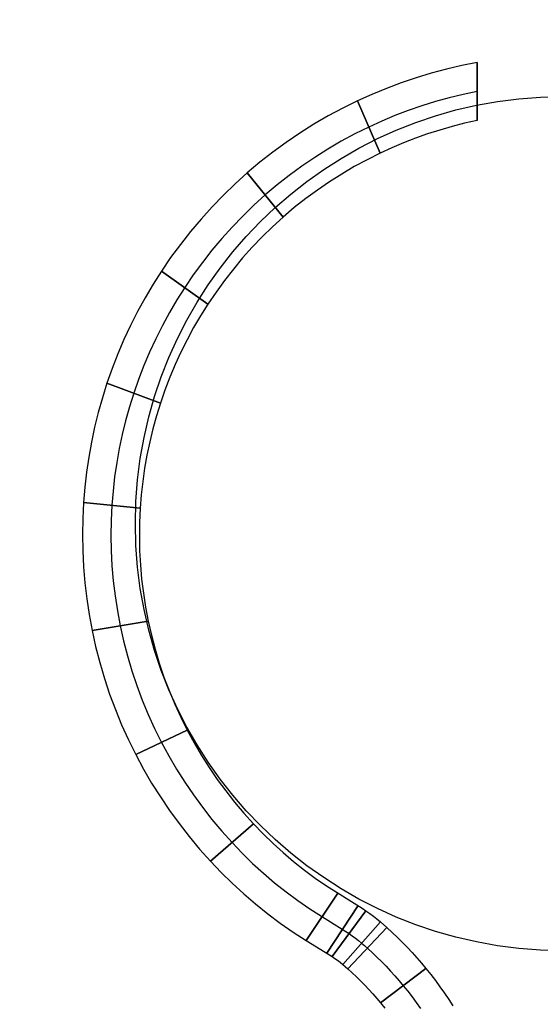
# Model space of a CAD drawing. Extents: x -1664 to 328, y -328 to 327.
# Tile 10 of 15: x -19 to -1, y -17 to 18. Entities that reach past the tile are written whole.
import ezdxf

# ---------------------------------------------------------------- set-up
doc = ezdxf.new("R2010")
doc.units = 0
for name, color, linetype in [('CORDONCINO_LAMP', 155, 'CONTINUOUS'), ('LEGNO_LAMP', 135, 'CONTINUOUS'), ('LINEA_SCHEINALE', 96, 'CONTINUOUS'), ('MARMO', 254, 'CONTINUOUS'), ('PAGLIA', 15, 'CONTINUOUS'), ('TESSUTO_LAMPADA', 27, 'CONTINUOUS')]:
    doc.layers.add(name, color=color, linetype=linetype)

msp = doc.modelspace()

# ---------------------------------------------------------------- linework, layer by layer
at = {"layer": 'CORDONCINO_LAMP'}
for centre, radius in [((0, 0, 1705.979), 327.5), ((0, 0, 1560.979), 327.5), ((0, 0, 1560.979), 325), ((0, 0, 1705.979), 325), ((0, 0, 1708.479), 325), ((0, 0, 1703.479), 325), ((0, 0, 1563.479), 325), ((0, 0, 1558.479), 325), ((0, 0, 1705.979), 322.5), ((0, 0, 1560.979), 322.5), ((0, 0, 1930.979), 107.5), ((0, 0, 1930.979), 105), ((0, 0, 1933.479), 105), ((0, 0, 1928.479), 105), ((0, 0, 1930.979), 102.5), ((0, 0, 1820.979), 77.5), ((0, 0, 1820.979), 75), ((0, 0, 1823.479), 75), ((0, 0, 1818.479), 75), ((0, 0, 1820.979), 72.5)]:
    msp.add_circle(centre, radius, dxfattribs=at)
at = {"layer": 'LEGNO_LAMP'}
for centre in [(0, 0, 200.979), (0, 0, 1700.979)]:
    msp.add_circle(centre, 15, dxfattribs=at)
at = {"layer": 'LINEA_SCHEINALE'}
for p, q in [((-4.081, 15.96, 1086), (-4.615, 15.817, 1086)), ((-4.081, 15.96, 1094), (-4.615, 15.817, 1094)), ((-4.081, 15.96, 1090), (-4.615, 15.817, 1090)), ((-3.542, 16.085, 1086), (-4.081, 15.96, 1086)), ((-3.542, 16.085, 1094), (-4.081, 15.96, 1094)), ((-3.542, 16.085, 1090), (-4.081, 15.96, 1090)), ((-3, 16.192, 1086), (-3.542, 16.085, 1086)), ((-3, 16.192, 1094), (-3.542, 16.085, 1094)), ((-3, 16.192, 1090), (-3.542, 16.085, 1090)), ((-3, 16.192, 1086), (-3, 16.192, 1094)), ((-3, 14.157, 1086), (-3, 16.192, 1086)), ((-3, 16.192, 1094), (-3, 14.157, 1094)), ((-5.144, 15.657, 1086), (-5.668, 15.48, 1086)), ((-5.144, 15.657, 1094), (-5.668, 15.48, 1094)), ((-5.144, 15.657, 1090), (-5.668, 15.48, 1090)), ((-4.615, 15.817, 1086), (-5.144, 15.657, 1086)), ((-4.615, 15.817, 1094), (-5.144, 15.657, 1094)), ((-4.615, 15.817, 1090), (-5.144, 15.657, 1090)), ((-6.185, 15.285, 1086), (-6.696, 15.074, 1086)), ((-6.185, 15.285, 1094), (-6.696, 15.074, 1094)), ((-6.185, 15.285, 1090), (-6.696, 15.074, 1090)), ((-5.668, 15.48, 1086), (-6.185, 15.285, 1086)), ((-5.668, 15.48, 1094), (-6.185, 15.285, 1094)), ((-5.668, 15.48, 1090), (-6.185, 15.285, 1090)), ((-3, 15.5, 1094), (-3, 15.5, 1086)), ((-6.696, 15.074, 1086), (-7.2, 14.846, 1086)), ((-6.696, 15.074, 1094), (-7.2, 14.846, 1094)), ((-6.696, 15.074, 1090), (-7.2, 14.846, 1090)), ((-3.979, 14.955, 1094), (-4.463, 14.821, 1094)), ((-3.979, 14.955, 1086), (-4.463, 14.821, 1086)), ((-3.491, 15.073, 1094), (-3.979, 14.955, 1094)), ((-3.491, 15.073, 1086), (-3.979, 14.955, 1086)), ((-3, 15.176, 1094), (-3.491, 15.073, 1094)), ((-3, 15.176, 1086), (-3.491, 15.073, 1086)), ((-7.72, 14.59, 1086), (-8.23, 14.316, 1086)), ((-7.72, 14.59, 1094), (-8.23, 14.316, 1094)), ((-7.72, 14.59, 1090), (-8.23, 14.316, 1090)), ((-7.2, 14.846, 1086), (-7.72, 14.59, 1086)), ((-7.2, 14.846, 1094), (-7.72, 14.59, 1094)), ((-7.2, 14.846, 1090), (-7.72, 14.59, 1090)), ((-7.2, 14.846, 1094), (-7.2, 14.846, 1086)), ((-6.409, 13.01, 1094), (-7.2, 14.846, 1094)), ((-7.2, 14.846, 1086), (-6.409, 13.01, 1086)), ((-4.942, 14.672, 1094), (-5.416, 14.508, 1094)), ((-4.942, 14.672, 1086), (-5.416, 14.508, 1086)), ((-4.463, 14.821, 1094), (-4.942, 14.672, 1094)), ((-4.463, 14.821, 1086), (-4.942, 14.672, 1086)), ((-8.23, 14.316, 1086), (-8.731, 14.024, 1086)), ((-8.23, 14.316, 1094), (-8.731, 14.024, 1094)), ((-8.23, 14.316, 1090), (-8.731, 14.024, 1090)), ((-5.885, 14.33, 1094), (-6.348, 14.136, 1094)), ((-5.885, 14.33, 1086), (-6.348, 14.136, 1086)), ((-5.416, 14.508, 1094), (-5.885, 14.33, 1094)), ((-5.416, 14.508, 1086), (-5.885, 14.33, 1086)), ((-8.731, 14.024, 1086), (-9.221, 13.715, 1086)), ((-8.731, 14.024, 1094), (-9.221, 13.715, 1094)), ((-8.731, 14.024, 1090), (-9.221, 13.715, 1090)), ((-6.805, 13.928, 1094), (-7.293, 13.686, 1094)), ((-6.805, 13.928, 1086), (-7.293, 13.686, 1086)), ((-6.348, 14.136, 1094), (-6.805, 13.928, 1094)), ((-6.348, 14.136, 1086), (-6.805, 13.928, 1086)), ((-3.877, 13.948, 1086), (-4.31, 13.824, 1086)), ((-3.877, 13.948, 1094), (-4.31, 13.824, 1094)), ((-3.877, 13.948, 1090), (-4.31, 13.824, 1090)), ((-3.44, 14.059, 1086), (-3.877, 13.948, 1086)), ((-3.44, 14.059, 1094), (-3.877, 13.948, 1094)), ((-3.44, 14.059, 1090), (-3.877, 13.948, 1090)), ((-3, 14.157, 1086), (-3.44, 14.059, 1086)), ((-3, 14.157, 1094), (-3.44, 14.059, 1094)), ((-3, 14.157, 1090), (-3.44, 14.059, 1090)), ((-3, 14.157, 1094), (-3, 14.157, 1086)), ((-9.221, 13.715, 1086), (-9.701, 13.39, 1086)), ((-9.221, 13.715, 1094), (-9.701, 13.39, 1094)), ((-9.221, 13.715, 1090), (-9.701, 13.39, 1090)), ((-7.293, 13.686, 1094), (-7.772, 13.427, 1094)), ((-7.293, 13.686, 1086), (-7.772, 13.427, 1086)), ((-5.164, 13.536, 1086), (-5.584, 13.373, 1086)), ((-5.164, 13.536, 1094), (-5.584, 13.373, 1094)), ((-5.164, 13.536, 1090), (-5.584, 13.373, 1090)), ((-4.739, 13.686, 1086), (-5.164, 13.536, 1086)), ((-4.739, 13.686, 1094), (-5.164, 13.536, 1094)), ((-4.739, 13.686, 1090), (-5.164, 13.536, 1090)), ((-4.31, 13.824, 1086), (-4.739, 13.686, 1086)), ((-4.31, 13.824, 1094), (-4.739, 13.686, 1094)), ((-4.31, 13.824, 1090), (-4.739, 13.686, 1090)), ((-9.701, 13.39, 1086), (-10.169, 13.049, 1086)), ((-9.701, 13.39, 1094), (-10.169, 13.049, 1094)), ((-9.701, 13.39, 1090), (-10.169, 13.049, 1090)), ((-8.243, 13.151, 1094), (-8.704, 12.86, 1094)), ((-8.243, 13.151, 1086), (-8.704, 12.86, 1086)), ((-7.772, 13.427, 1094), (-8.243, 13.151, 1094)), ((-7.772, 13.427, 1086), (-8.243, 13.151, 1086)), ((-5.999, 13.198, 1086), (-6.409, 13.01, 1086)), ((-5.999, 13.198, 1094), (-6.409, 13.01, 1094)), ((-5.999, 13.198, 1090), (-6.409, 13.01, 1090)), ((-5.584, 13.373, 1086), (-5.999, 13.198, 1086)), ((-5.584, 13.373, 1094), (-5.999, 13.198, 1094)), ((-5.584, 13.373, 1090), (-5.999, 13.198, 1090)), ((-10.169, 13.049, 1086), (-10.625, 12.691, 1086)), ((-10.169, 13.049, 1094), (-10.625, 12.691, 1094)), ((-10.169, 13.049, 1090), (-10.625, 12.691, 1090)), ((-8.704, 12.86, 1094), (-9.154, 12.553, 1094)), ((-8.704, 12.86, 1086), (-9.154, 12.553, 1086)), ((-6.409, 13.01, 1086), (-6.866, 12.781, 1086)), ((-6.409, 13.01, 1094), (-6.866, 12.781, 1094)), ((-6.409, 13.01, 1090), (-6.866, 12.781, 1090)), ((-6.409, 13.01, 1086), (-6.409, 13.01, 1094)), ((-10.625, 12.691, 1086), (-11.069, 12.319, 1086)), ((-10.625, 12.691, 1094), (-11.069, 12.319, 1094)), ((-10.625, 12.691, 1090), (-11.069, 12.319, 1090)), ((-9.154, 12.553, 1094), (-9.594, 12.231, 1094)), ((-9.154, 12.553, 1086), (-9.594, 12.231, 1086)), ((-7.315, 12.537, 1086), (-7.755, 12.278, 1086)), ((-7.315, 12.537, 1094), (-7.755, 12.278, 1094)), ((-7.315, 12.537, 1090), (-7.755, 12.278, 1090)), ((-6.866, 12.781, 1086), (-7.315, 12.537, 1086)), ((-6.866, 12.781, 1094), (-7.315, 12.537, 1094)), ((-6.866, 12.781, 1090), (-7.315, 12.537, 1090)), ((-11.069, 12.319, 1086), (-11.495, 11.934, 1086)), ((-11.069, 12.319, 1094), (-11.495, 11.934, 1094)), ((-11.069, 12.319, 1090), (-11.495, 11.934, 1090)), ((-11.069, 12.319, 1094), (-11.069, 12.319, 1086)), ((-9.808, 10.766, 1094), (-11.069, 12.319, 1094)), ((-11.069, 12.319, 1086), (-9.808, 10.766, 1086)), ((-9.594, 12.231, 1094), (-10.022, 11.894, 1094)), ((-9.594, 12.231, 1086), (-10.022, 11.894, 1086)), ((-7.755, 12.278, 1086), (-8.186, 12.004, 1086)), ((-7.755, 12.278, 1094), (-8.186, 12.004, 1094)), ((-7.755, 12.278, 1090), (-8.186, 12.004, 1090)), ((-11.495, 11.934, 1086), (-11.909, 11.535, 1086)), ((-11.495, 11.934, 1094), (-11.909, 11.535, 1094)), ((-11.495, 11.934, 1090), (-11.909, 11.535, 1090)), ((-10.022, 11.894, 1094), (-10.439, 11.542, 1094)), ((-10.022, 11.894, 1086), (-10.439, 11.542, 1086)), ((-8.186, 12.004, 1086), (-8.607, 11.716, 1086)), ((-8.186, 12.004, 1094), (-8.607, 11.716, 1094)), ((-8.186, 12.004, 1090), (-8.607, 11.716, 1090)), ((-11.909, 11.535, 1086), (-12.308, 11.123, 1086)), ((-11.909, 11.535, 1094), (-12.308, 11.123, 1094)), ((-11.909, 11.535, 1090), (-12.308, 11.123, 1090)), ((-10.439, 11.542, 1094), (-10.839, 11.18, 1094)), ((-10.439, 11.542, 1086), (-10.839, 11.18, 1086)), ((-8.607, 11.716, 1086), (-9.018, 11.413, 1086)), ((-8.607, 11.716, 1094), (-9.018, 11.413, 1094)), ((-8.607, 11.716, 1090), (-9.018, 11.413, 1090)), ((-12.308, 11.123, 1086), (-12.694, 10.696, 1086)), ((-12.308, 11.123, 1094), (-12.694, 10.696, 1094)), ((-12.308, 11.123, 1090), (-12.694, 10.696, 1090)), ((-10.839, 11.18, 1094), (-11.227, 10.803, 1094)), ((-10.839, 11.18, 1086), (-11.227, 10.803, 1086)), ((-9.419, 11.096, 1086), (-9.808, 10.766, 1086)), ((-9.419, 11.096, 1094), (-9.808, 10.766, 1094)), ((-9.419, 11.096, 1090), (-9.808, 10.766, 1090)), ((-9.018, 11.413, 1086), (-9.419, 11.096, 1086)), ((-9.018, 11.413, 1094), (-9.419, 11.096, 1094)), ((-9.018, 11.413, 1090), (-9.419, 11.096, 1090)), ((-11.227, 10.803, 1094), (-11.602, 10.414, 1094)), ((-11.227, 10.803, 1086), (-11.602, 10.414, 1086)), ((-9.808, 10.766, 1086), (-10.183, 10.425, 1086)), ((-9.808, 10.766, 1094), (-10.183, 10.425, 1094)), ((-9.808, 10.766, 1090), (-10.183, 10.425, 1090)), ((-9.808, 10.766, 1086), (-9.808, 10.766, 1094)), ((-12.694, 10.696, 1086), (-13.064, 10.258, 1086)), ((-12.694, 10.696, 1094), (-13.064, 10.258, 1094)), ((-12.694, 10.696, 1090), (-13.064, 10.258, 1090)), ((-11.602, 10.414, 1094), (-11.964, 10.013, 1094)), ((-11.602, 10.414, 1086), (-11.964, 10.013, 1086)), ((-10.183, 10.425, 1086), (-10.546, 10.072, 1086)), ((-10.183, 10.425, 1094), (-10.546, 10.072, 1094)), ((-10.183, 10.425, 1090), (-10.546, 10.072, 1090)), ((-13.064, 10.258, 1086), (-13.42, 9.806, 1086)), ((-13.064, 10.258, 1094), (-13.42, 9.806, 1094)), ((-13.064, 10.258, 1090), (-13.42, 9.806, 1090)), ((-10.546, 10.072, 1086), (-10.896, 9.706, 1086)), ((-10.546, 10.072, 1094), (-10.896, 9.706, 1094)), ((-10.546, 10.072, 1090), (-10.896, 9.706, 1090)), ((-13.42, 9.806, 1086), (-13.76, 9.343, 1086)), ((-13.42, 9.806, 1094), (-13.76, 9.343, 1094)), ((-13.42, 9.806, 1090), (-13.76, 9.343, 1090)), ((-11.964, 10.013, 1094), (-12.312, 9.599, 1094)), ((-11.964, 10.013, 1086), (-12.312, 9.599, 1086)), ((-10.896, 9.706, 1086), (-11.234, 9.329, 1086)), ((-10.896, 9.706, 1094), (-11.234, 9.329, 1094)), ((-10.896, 9.706, 1090), (-11.234, 9.329, 1090)), ((-13.76, 9.343, 1086), (-14.083, 8.869, 1086)), ((-13.76, 9.343, 1094), (-14.083, 8.869, 1094)), ((-13.76, 9.343, 1090), (-14.083, 8.869, 1090)), ((-12.312, 9.599, 1094), (-12.645, 9.174, 1094)), ((-12.312, 9.599, 1086), (-12.645, 9.174, 1086)), ((-12.645, 9.174, 1094), (-12.964, 8.738, 1094)), ((-12.645, 9.174, 1086), (-12.964, 8.738, 1086)), ((-11.234, 9.329, 1086), (-11.559, 8.941, 1086)), ((-11.234, 9.329, 1094), (-11.559, 8.941, 1094)), ((-11.234, 9.329, 1090), (-11.559, 8.941, 1090)), ((-14.083, 8.869, 1086), (-14.378, 8.405, 1086)), ((-14.083, 8.869, 1094), (-14.378, 8.405, 1094)), ((-14.083, 8.869, 1090), (-14.378, 8.405, 1090)), ((-14.083, 8.869, 1094), (-14.083, 8.869, 1086)), ((-12.452, 7.712, 1094), (-14.083, 8.869, 1094)), ((-14.083, 8.869, 1086), (-12.452, 7.712, 1086)), ((-12.964, 8.738, 1094), (-13.268, 8.291, 1094)), ((-12.964, 8.738, 1086), (-13.268, 8.291, 1086)), ((-11.559, 8.941, 1086), (-11.87, 8.541, 1086)), ((-11.559, 8.941, 1094), (-11.87, 8.541, 1094)), ((-11.559, 8.941, 1090), (-11.87, 8.541, 1090)), ((-14.378, 8.405, 1086), (-14.657, 7.932, 1086)), ((-14.378, 8.405, 1094), (-14.657, 7.932, 1094)), ((-14.378, 8.405, 1090), (-14.657, 7.932, 1090)), ((-11.87, 8.541, 1086), (-12.168, 8.132, 1086)), ((-11.87, 8.541, 1094), (-12.168, 8.132, 1094)), ((-11.87, 8.541, 1090), (-12.168, 8.132, 1090)), ((-13.268, 8.291, 1094), (-13.544, 7.854, 1094)), ((-13.268, 8.291, 1086), (-13.544, 7.854, 1086)), ((-12.168, 8.132, 1086), (-12.452, 7.712, 1086)), ((-12.168, 8.132, 1094), (-12.452, 7.712, 1094)), ((-12.168, 8.132, 1090), (-12.452, 7.712, 1090)), ((-14.657, 7.932, 1086), (-14.92, 7.45, 1086)), ((-14.657, 7.932, 1094), (-14.92, 7.45, 1094)), ((-14.657, 7.932, 1090), (-14.92, 7.45, 1090)), ((-13.544, 7.854, 1094), (-13.805, 7.408, 1094)), ((-13.544, 7.854, 1086), (-13.805, 7.408, 1086)), ((-12.452, 7.712, 1086), (-12.709, 7.302, 1086)), ((-12.452, 7.712, 1094), (-12.709, 7.302, 1094)), ((-12.452, 7.712, 1090), (-12.709, 7.302, 1090)), ((-12.452, 7.712, 1086), (-12.452, 7.712, 1094)), ((-14.92, 7.45, 1086), (-15.168, 6.96, 1086)), ((-14.92, 7.45, 1094), (-15.168, 6.96, 1094)), ((-14.92, 7.45, 1090), (-15.168, 6.96, 1090)), ((-13.805, 7.408, 1094), (-14.052, 6.954, 1094)), ((-13.805, 7.408, 1086), (-14.052, 6.954, 1086)), ((-12.709, 7.302, 1086), (-12.953, 6.884, 1086)), ((-12.709, 7.302, 1094), (-12.953, 6.884, 1094)), ((-12.709, 7.302, 1090), (-12.953, 6.884, 1090)), ((-15.168, 6.96, 1086), (-15.4, 6.462, 1086)), ((-15.168, 6.96, 1094), (-15.4, 6.462, 1094)), ((-15.168, 6.96, 1090), (-15.4, 6.462, 1090)), ((-14.052, 6.954, 1094), (-14.284, 6.493, 1094)), ((-14.052, 6.954, 1086), (-14.284, 6.493, 1086)), ((-12.953, 6.884, 1086), (-13.183, 6.459, 1086)), ((-12.953, 6.884, 1094), (-13.183, 6.459, 1094)), ((-12.953, 6.884, 1090), (-13.183, 6.459, 1090)), ((-15.4, 6.462, 1086), (-15.615, 5.957, 1086)), ((-15.4, 6.462, 1094), (-15.615, 5.957, 1094)), ((-15.4, 6.462, 1090), (-15.615, 5.957, 1090)), ((-14.284, 6.493, 1094), (-14.501, 6.024, 1094)), ((-14.284, 6.493, 1086), (-14.501, 6.024, 1086)), ((-13.183, 6.459, 1086), (-13.4, 6.025, 1086)), ((-13.183, 6.459, 1094), (-13.4, 6.025, 1094)), ((-13.183, 6.459, 1090), (-13.4, 6.025, 1090)), ((-15.615, 5.957, 1086), (-15.814, 5.445, 1086)), ((-15.615, 5.957, 1094), (-15.814, 5.445, 1094)), ((-15.615, 5.957, 1090), (-15.814, 5.445, 1090)), ((-14.501, 6.024, 1094), (-14.702, 5.548, 1094)), ((-14.501, 6.024, 1086), (-14.702, 5.548, 1086)), ((-13.4, 6.025, 1086), (-13.602, 5.586, 1086)), ((-13.4, 6.025, 1094), (-13.602, 5.586, 1094)), ((-13.4, 6.025, 1090), (-13.602, 5.586, 1090)), ((-14.702, 5.548, 1094), (-14.888, 5.066, 1094)), ((-14.702, 5.548, 1086), (-14.888, 5.066, 1086)), ((-13.602, 5.586, 1086), (-13.79, 5.139, 1086)), ((-13.602, 5.586, 1094), (-13.79, 5.139, 1094)), ((-13.602, 5.586, 1090), (-13.79, 5.139, 1090)), ((-15.814, 5.445, 1086), (-15.996, 4.927, 1086)), ((-15.814, 5.445, 1094), (-15.996, 4.927, 1094)), ((-15.814, 5.445, 1090), (-15.996, 4.927, 1090)), ((-15.996, 4.927, 1086), (-16.156, 4.417, 1086)), ((-15.996, 4.927, 1094), (-16.156, 4.417, 1094)), ((-15.996, 4.927, 1090), (-16.156, 4.417, 1090)), ((-15.996, 4.927, 1094), (-15.996, 4.927, 1086)), ((-14.121, 4.23, 1094), (-15.996, 4.927, 1094)), ((-15.996, 4.927, 1086), (-14.121, 4.23, 1086)), ((-14.888, 5.066, 1094), (-15.058, 4.578, 1094)), ((-14.888, 5.066, 1086), (-15.058, 4.578, 1086)), ((-13.79, 5.139, 1086), (-13.963, 4.687, 1086)), ((-13.79, 5.139, 1094), (-13.963, 4.687, 1094)), ((-13.79, 5.139, 1090), (-13.963, 4.687, 1090)), ((-15.058, 4.578, 1094), (-15.208, 4.098, 1094)), ((-15.058, 4.578, 1086), (-15.208, 4.098, 1086)), ((-13.963, 4.687, 1086), (-14.121, 4.23, 1086)), ((-13.963, 4.687, 1094), (-14.121, 4.23, 1094)), ((-13.963, 4.687, 1090), (-14.121, 4.23, 1090)), ((-16.156, 4.417, 1086), (-16.301, 3.903, 1086)), ((-16.156, 4.417, 1094), (-16.301, 3.903, 1094)), ((-16.156, 4.417, 1090), (-16.301, 3.903, 1090)), ((-14.121, 4.23, 1086), (-14.26, 3.78, 1086)), ((-14.121, 4.23, 1094), (-14.26, 3.78, 1094)), ((-14.121, 4.23, 1090), (-14.26, 3.78, 1090)), ((-14.121, 4.23, 1086), (-14.121, 4.23, 1094)), ((-16.301, 3.903, 1086), (-16.429, 3.384, 1086)), ((-16.301, 3.903, 1094), (-16.429, 3.384, 1094)), ((-16.301, 3.903, 1090), (-16.429, 3.384, 1090)), ((-15.208, 4.098, 1094), (-15.343, 3.614, 1094)), ((-15.208, 4.098, 1086), (-15.343, 3.614, 1086)), ((-15.343, 3.614, 1094), (-15.462, 3.126, 1094)), ((-15.343, 3.614, 1086), (-15.462, 3.126, 1086)), ((-14.26, 3.78, 1086), (-14.386, 3.326, 1086)), ((-14.26, 3.78, 1094), (-14.386, 3.326, 1094)), ((-14.26, 3.78, 1090), (-14.386, 3.326, 1090)), ((-16.429, 3.384, 1086), (-16.54, 2.861, 1086)), ((-16.429, 3.384, 1094), (-16.54, 2.861, 1094)), ((-16.429, 3.384, 1090), (-16.54, 2.861, 1090)), ((-15.462, 3.126, 1094), (-15.566, 2.634, 1094)), ((-15.462, 3.126, 1086), (-15.566, 2.634, 1086)), ((-14.386, 3.326, 1086), (-14.496, 2.868, 1086)), ((-14.386, 3.326, 1094), (-14.496, 2.868, 1094)), ((-14.386, 3.326, 1090), (-14.496, 2.868, 1090)), ((-16.54, 2.861, 1086), (-16.635, 2.335, 1086)), ((-16.54, 2.861, 1094), (-16.635, 2.335, 1094)), ((-16.54, 2.861, 1090), (-16.635, 2.335, 1090)), ((-14.496, 2.868, 1086), (-14.592, 2.407, 1086)), ((-14.496, 2.868, 1094), (-14.592, 2.407, 1094)), ((-14.496, 2.868, 1090), (-14.592, 2.407, 1090)), ((-15.566, 2.634, 1094), (-15.655, 2.139, 1094)), ((-15.566, 2.634, 1086), (-15.655, 2.139, 1086)), ((-16.635, 2.335, 1086), (-16.713, 1.807, 1086)), ((-16.635, 2.335, 1094), (-16.713, 1.807, 1094)), ((-16.635, 2.335, 1090), (-16.713, 1.807, 1090)), ((-15.655, 2.139, 1094), (-15.727, 1.642, 1094)), ((-15.655, 2.139, 1086), (-15.727, 1.642, 1086)), ((-14.592, 2.407, 1086), (-14.674, 1.943, 1086)), ((-14.592, 2.407, 1094), (-14.674, 1.943, 1094)), ((-14.592, 2.407, 1090), (-14.674, 1.943, 1090)), ((-16.713, 1.807, 1086), (-16.775, 1.276, 1086)), ((-16.713, 1.807, 1094), (-16.775, 1.276, 1094)), ((-16.713, 1.807, 1090), (-16.775, 1.276, 1090)), ((-14.674, 1.943, 1086), (-14.741, 1.477, 1086)), ((-14.674, 1.943, 1094), (-14.741, 1.477, 1094)), ((-14.674, 1.943, 1090), (-14.741, 1.477, 1090)), ((-15.727, 1.642, 1094), (-15.784, 1.143, 1094)), ((-15.727, 1.642, 1086), (-15.784, 1.143, 1086)), ((-14.741, 1.477, 1086), (-14.793, 1.009, 1086)), ((-14.741, 1.477, 1094), (-14.793, 1.009, 1094)), ((-14.741, 1.477, 1090), (-14.793, 1.009, 1090)), ((-16.775, 1.276, 1086), (-16.819, 0.744, 1086)), ((-16.775, 1.276, 1094), (-16.819, 0.744, 1094)), ((-16.775, 1.276, 1090), (-16.819, 0.744, 1090)), ((-15.784, 1.143, 1094), (-15.825, 0.642, 1094)), ((-15.784, 1.143, 1086), (-15.825, 0.642, 1086)), ((-16.819, 0.744, 1086), (-16.848, 0.179, 1086)), ((-16.819, 0.744, 1094), (-16.848, 0.179, 1094)), ((-16.819, 0.744, 1090), (-16.848, 0.179, 1090)), ((-16.819, 0.744, 1094), (-16.819, 0.744, 1086)), ((-14.83, 0.539, 1094), (-16.819, 0.744, 1094)), ((-16.819, 0.744, 1086), (-14.83, 0.539, 1086)), ((-14.793, 1.009, 1086), (-14.83, 0.539, 1086)), ((-14.793, 1.009, 1094), (-14.83, 0.539, 1094)), ((-14.793, 1.009, 1090), (-14.83, 0.539, 1090)), ((-15.825, 0.642, 1094), (-15.851, 0.111, 1094)), ((-15.825, 0.642, 1086), (-15.851, 0.111, 1086)), ((-14.83, 0.539, 1086), (-14.853, 0.042, 1086)), ((-14.83, 0.539, 1094), (-14.853, 0.042, 1094)), ((-14.83, 0.539, 1090), (-14.853, 0.042, 1090)), ((-14.83, 0.539, 1086), (-14.83, 0.539, 1094)), ((-16.848, 0.179, 1086), (-16.858, -0.386, 1086)), ((-16.848, 0.179, 1094), (-16.858, -0.386, 1094)), ((-16.848, 0.179, 1090), (-16.858, -0.386, 1090)), ((-15.851, 0.111, 1094), (-15.859, -0.421, 1094)), ((-15.851, 0.111, 1086), (-15.859, -0.421, 1086)), ((-14.853, 0.042, 1086), (-14.859, -0.456, 1086)), ((-14.853, 0.042, 1094), (-14.859, -0.456, 1094)), ((-14.853, 0.042, 1090), (-14.859, -0.456, 1090)), ((-16.858, -0.386, 1086), (-16.849, -0.951, 1086)), ((-16.858, -0.386, 1094), (-16.849, -0.951, 1094)), ((-16.858, -0.386, 1090), (-16.849, -0.951, 1090)), ((-15.859, -0.421, 1094), (-15.849, -0.952, 1094)), ((-15.859, -0.421, 1086), (-15.849, -0.952, 1086)), ((-14.859, -0.456, 1086), (-14.849, -0.954, 1086)), ((-14.859, -0.456, 1094), (-14.849, -0.954, 1094)), ((-14.859, -0.456, 1090), (-14.849, -0.954, 1090)), ((-16.849, -0.951, 1086), (-16.821, -1.515, 1086)), ((-16.849, -0.951, 1094), (-16.821, -1.515, 1094)), ((-16.849, -0.951, 1090), (-16.821, -1.515, 1090)), ((-15.849, -0.952, 1094), (-15.821, -1.483, 1094)), ((-15.849, -0.952, 1086), (-15.821, -1.483, 1086)), ((-14.849, -0.954, 1086), (-14.822, -1.451, 1086)), ((-14.849, -0.954, 1094), (-14.822, -1.451, 1094)), ((-14.849, -0.954, 1090), (-14.822, -1.451, 1090)), ((-16.821, -1.515, 1086), (-16.774, -2.078, 1086)), ((-16.821, -1.515, 1094), (-16.774, -2.078, 1094)), ((-16.821, -1.515, 1090), (-16.774, -2.078, 1090)), ((-15.821, -1.483, 1094), (-15.776, -2.013, 1094)), ((-15.821, -1.483, 1086), (-15.776, -2.013, 1086)), ((-14.822, -1.451, 1086), (-14.778, -1.948, 1086)), ((-14.822, -1.451, 1094), (-14.778, -1.948, 1094)), ((-14.822, -1.451, 1090), (-14.778, -1.948, 1090)), ((-15.776, -2.013, 1094), (-15.713, -2.541, 1094)), ((-15.776, -2.013, 1086), (-15.713, -2.541, 1086)), ((-14.778, -1.948, 1086), (-14.718, -2.442, 1086)), ((-14.778, -1.948, 1094), (-14.718, -2.442, 1094)), ((-14.778, -1.948, 1090), (-14.718, -2.442, 1090)), ((-16.774, -2.078, 1086), (-16.708, -2.639, 1086)), ((-16.774, -2.078, 1094), (-16.708, -2.639, 1094)), ((-16.774, -2.078, 1090), (-16.708, -2.639, 1090)), ((-16.708, -2.639, 1086), (-16.624, -3.198, 1086)), ((-16.708, -2.639, 1094), (-16.624, -3.198, 1094)), ((-16.708, -2.639, 1090), (-16.624, -3.198, 1090)), ((-15.713, -2.541, 1094), (-15.632, -3.066, 1094)), ((-15.713, -2.541, 1086), (-15.632, -3.066, 1086)), ((-14.718, -2.442, 1086), (-14.641, -2.934, 1086)), ((-14.718, -2.442, 1094), (-14.641, -2.934, 1094)), ((-14.718, -2.442, 1090), (-14.641, -2.934, 1090)), ((-15.632, -3.066, 1094), (-15.534, -3.589, 1094)), ((-15.632, -3.066, 1086), (-15.534, -3.589, 1086)), ((-14.641, -2.934, 1086), (-14.548, -3.424, 1086)), ((-14.641, -2.934, 1094), (-14.548, -3.424, 1094)), ((-14.641, -2.934, 1090), (-14.548, -3.424, 1090)), ((-16.624, -3.198, 1086), (-16.521, -3.754, 1086)), ((-16.624, -3.198, 1094), (-16.521, -3.754, 1094)), ((-16.624, -3.198, 1090), (-16.521, -3.754, 1090)), ((-14.548, -3.424, 1094), (-16.521, -3.754, 1094)), ((-16.521, -3.754, 1086), (-14.548, -3.424, 1086)), ((-14.548, -3.424, 1086), (-14.435, -3.922, 1086)), ((-14.548, -3.424, 1094), (-14.435, -3.922, 1094)), ((-14.548, -3.424, 1090), (-14.435, -3.922, 1090)), ((-14.548, -3.424, 1086), (-14.548, -3.424, 1094)), ((-16.521, -3.754, 1086), (-16.395, -4.32, 1086)), ((-16.521, -3.754, 1094), (-16.395, -4.32, 1094)), ((-16.521, -3.754, 1090), (-16.395, -4.32, 1090)), ((-16.521, -3.754, 1094), (-16.521, -3.754, 1086)), ((-15.534, -3.589, 1094), (-15.415, -4.121, 1094)), ((-15.534, -3.589, 1086), (-15.415, -4.121, 1086)), ((-15.415, -4.121, 1094), (-15.278, -4.649, 1094)), ((-15.415, -4.121, 1086), (-15.278, -4.649, 1086)), ((-14.435, -3.922, 1086), (-14.305, -4.417, 1086)), ((-14.435, -3.922, 1094), (-14.305, -4.417, 1094)), ((-14.435, -3.922, 1090), (-14.305, -4.417, 1090)), ((-16.395, -4.32, 1086), (-16.251, -4.881, 1086)), ((-16.395, -4.32, 1094), (-16.251, -4.881, 1094)), ((-16.395, -4.32, 1090), (-16.251, -4.881, 1090)), ((-14.305, -4.417, 1086), (-14.158, -4.906, 1086)), ((-14.305, -4.417, 1094), (-14.158, -4.906, 1094)), ((-14.305, -4.417, 1090), (-14.158, -4.906, 1090)), ((-15.278, -4.649, 1094), (-15.123, -5.172, 1094)), ((-15.278, -4.649, 1086), (-15.123, -5.172, 1086)), ((-16.251, -4.881, 1086), (-16.087, -5.438, 1086)), ((-16.251, -4.881, 1094), (-16.087, -5.438, 1094)), ((-16.251, -4.881, 1090), (-16.087, -5.438, 1090)), ((-15.123, -5.172, 1094), (-14.949, -5.689, 1094)), ((-15.123, -5.172, 1086), (-14.949, -5.689, 1086)), ((-14.158, -4.906, 1086), (-13.995, -5.391, 1086)), ((-14.158, -4.906, 1094), (-13.995, -5.391, 1094)), ((-14.158, -4.906, 1090), (-13.995, -5.391, 1090)), ((-16.087, -5.438, 1086), (-15.904, -5.988, 1086)), ((-16.087, -5.438, 1094), (-15.904, -5.988, 1094)), ((-16.087, -5.438, 1090), (-15.904, -5.988, 1090)), ((-13.995, -5.391, 1086), (-13.815, -5.869, 1086)), ((-13.995, -5.391, 1094), (-13.815, -5.869, 1094)), ((-13.995, -5.391, 1090), (-13.815, -5.869, 1090)), ((-14.949, -5.689, 1094), (-14.759, -6.2, 1094)), ((-14.949, -5.689, 1086), (-14.759, -6.2, 1086)), ((-13.815, -5.869, 1086), (-13.619, -6.341, 1086)), ((-13.815, -5.869, 1094), (-13.619, -6.341, 1094)), ((-13.815, -5.869, 1090), (-13.619, -6.341, 1090)), ((-15.904, -5.988, 1086), (-15.702, -6.531, 1086)), ((-15.904, -5.988, 1094), (-15.702, -6.531, 1094)), ((-15.904, -5.988, 1090), (-15.702, -6.531, 1090)), ((-14.759, -6.2, 1094), (-14.55, -6.704, 1094)), ((-14.759, -6.2, 1086), (-14.55, -6.704, 1086)), ((-15.702, -6.531, 1086), (-15.482, -7.068, 1086)), ((-15.702, -6.531, 1094), (-15.482, -7.068, 1094)), ((-15.702, -6.531, 1090), (-15.482, -7.068, 1090)), ((-13.619, -6.341, 1086), (-13.406, -6.806, 1086)), ((-13.619, -6.341, 1094), (-13.406, -6.806, 1094)), ((-13.619, -6.341, 1090), (-13.406, -6.806, 1090)), ((-14.55, -6.704, 1094), (-14.325, -7.201, 1094)), ((-14.55, -6.704, 1086), (-14.325, -7.201, 1086)), ((-13.406, -6.806, 1086), (-13.178, -7.263, 1086)), ((-13.406, -6.806, 1094), (-13.178, -7.263, 1094)), ((-13.406, -6.806, 1090), (-13.178, -7.263, 1090)), ((-15.482, -7.068, 1086), (-15.244, -7.596, 1086)), ((-15.482, -7.068, 1094), (-15.244, -7.596, 1094)), ((-15.482, -7.068, 1090), (-15.244, -7.596, 1090)), ((-13.178, -7.263, 1094), (-14.987, -8.116, 1094)), ((-14.987, -8.116, 1086), (-13.178, -7.263, 1086)), ((-14.325, -7.201, 1094), (-14.082, -7.69, 1094)), ((-14.325, -7.201, 1086), (-14.082, -7.69, 1086)), ((-13.178, -7.263, 1086), (-12.937, -7.706, 1086)), ((-13.178, -7.263, 1094), (-12.937, -7.706, 1094)), ((-13.178, -7.263, 1090), (-12.937, -7.706, 1090)), ((-13.178, -7.263, 1086), (-13.178, -7.263, 1094)), ((-15.244, -7.596, 1086), (-14.987, -8.116, 1086)), ((-15.244, -7.596, 1094), (-14.987, -8.116, 1094)), ((-15.244, -7.596, 1090), (-14.987, -8.116, 1090)), ((-14.082, -7.69, 1094), (-13.826, -8.164, 1094)), ((-14.082, -7.69, 1086), (-13.826, -8.164, 1086)), ((-12.937, -7.706, 1086), (-12.681, -8.142, 1086)), ((-12.937, -7.706, 1094), (-12.681, -8.142, 1094)), ((-12.937, -7.706, 1090), (-12.681, -8.142, 1090)), ((-14.987, -8.116, 1086), (-14.715, -8.622, 1086)), ((-14.987, -8.116, 1094), (-14.715, -8.622, 1094)), ((-14.987, -8.116, 1090), (-14.715, -8.622, 1090)), ((-14.987, -8.116, 1094), (-14.987, -8.116, 1086)), ((-13.826, -8.164, 1094), (-13.554, -8.629, 1094)), ((-13.826, -8.164, 1086), (-13.554, -8.629, 1086)), ((-12.681, -8.142, 1086), (-12.411, -8.568, 1086)), ((-12.681, -8.142, 1094), (-12.411, -8.568, 1094)), ((-12.681, -8.142, 1090), (-12.411, -8.568, 1090)), ((-14.715, -8.622, 1086), (-14.427, -9.117, 1086)), ((-14.715, -8.622, 1094), (-14.427, -9.117, 1094)), ((-14.715, -8.622, 1090), (-14.427, -9.117, 1090)), ((-13.554, -8.629, 1094), (-13.266, -9.085, 1094)), ((-13.554, -8.629, 1086), (-13.266, -9.085, 1086)), ((-12.411, -8.568, 1086), (-12.126, -8.985, 1086)), ((-12.411, -8.568, 1094), (-12.126, -8.985, 1094)), ((-12.411, -8.568, 1090), (-12.126, -8.985, 1090)), ((-12.126, -8.985, 1086), (-11.827, -9.392, 1086)), ((-12.126, -8.985, 1094), (-11.827, -9.392, 1094)), ((-12.126, -8.985, 1090), (-11.827, -9.392, 1090)), ((-14.427, -9.117, 1086), (-14.122, -9.602, 1086)), ((-14.427, -9.117, 1094), (-14.122, -9.602, 1094)), ((-14.427, -9.117, 1090), (-14.122, -9.602, 1090)), ((-13.266, -9.085, 1094), (-12.963, -9.531, 1094)), ((-13.266, -9.085, 1086), (-12.963, -9.531, 1086)), ((-14.122, -9.602, 1086), (-13.8, -10.077, 1086)), ((-14.122, -9.602, 1094), (-13.8, -10.077, 1094)), ((-14.122, -9.602, 1090), (-13.8, -10.077, 1090)), ((-12.963, -9.531, 1094), (-12.645, -9.967, 1094)), ((-12.963, -9.531, 1086), (-12.645, -9.967, 1086)), ((-11.827, -9.392, 1086), (-11.514, -9.789, 1086)), ((-11.827, -9.392, 1094), (-11.514, -9.789, 1094)), ((-11.827, -9.392, 1090), (-11.514, -9.789, 1090)), ((-12.645, -9.967, 1094), (-12.313, -10.391, 1094)), ((-12.645, -9.967, 1086), (-12.313, -10.391, 1086)), ((-11.514, -9.789, 1086), (-11.188, -10.176, 1086)), ((-11.514, -9.789, 1094), (-11.188, -10.176, 1094)), ((-11.514, -9.789, 1090), (-11.188, -10.176, 1090)), ((-13.8, -10.077, 1086), (-13.463, -10.541, 1086)), ((-13.8, -10.077, 1094), (-13.463, -10.541, 1094)), ((-13.8, -10.077, 1090), (-13.463, -10.541, 1090)), ((-11.188, -10.176, 1086), (-10.849, -10.551, 1086)), ((-11.188, -10.176, 1094), (-10.849, -10.551, 1094)), ((-11.188, -10.176, 1090), (-10.849, -10.551, 1090)), ((-13.463, -10.541, 1086), (-13.111, -10.993, 1086)), ((-13.463, -10.541, 1094), (-13.111, -10.993, 1094)), ((-13.463, -10.541, 1090), (-13.111, -10.993, 1090)), ((-10.849, -10.551, 1094), (-12.362, -11.859, 1094)), ((-12.362, -11.859, 1086), (-10.849, -10.551, 1086)), ((-12.313, -10.391, 1094), (-11.966, -10.804, 1094)), ((-12.313, -10.391, 1086), (-11.966, -10.804, 1086)), ((-10.849, -10.551, 1086), (-10.513, -10.898, 1086)), ((-10.849, -10.551, 1094), (-10.513, -10.898, 1094)), ((-10.849, -10.551, 1090), (-10.513, -10.898, 1090)), ((-10.849, -10.551, 1086), (-10.849, -10.551, 1094)), ((-13.111, -10.993, 1086), (-12.743, -11.432, 1086)), ((-13.111, -10.993, 1094), (-12.743, -11.432, 1094)), ((-13.111, -10.993, 1090), (-12.743, -11.432, 1090)), ((-11.966, -10.804, 1094), (-11.605, -11.205, 1094)), ((-11.966, -10.804, 1086), (-11.605, -11.205, 1086)), ((-10.513, -10.898, 1086), (-10.166, -11.235, 1086)), ((-10.513, -10.898, 1094), (-10.166, -11.235, 1094)), ((-10.513, -10.898, 1090), (-10.166, -11.235, 1090)), ((-11.605, -11.205, 1094), (-11.249, -11.576, 1094)), ((-11.605, -11.205, 1086), (-11.249, -11.576, 1086)), ((-10.166, -11.235, 1086), (-9.809, -11.559, 1086)), ((-10.166, -11.235, 1094), (-9.809, -11.559, 1094)), ((-10.166, -11.235, 1090), (-9.809, -11.559, 1090)), ((-12.743, -11.432, 1086), (-12.362, -11.859, 1086)), ((-12.743, -11.432, 1094), (-12.362, -11.859, 1094)), ((-12.743, -11.432, 1090), (-12.362, -11.859, 1090)), ((-11.249, -11.576, 1094), (-10.881, -11.935, 1094)), ((-11.249, -11.576, 1086), (-10.881, -11.935, 1086)), ((-9.809, -11.559, 1086), (-9.442, -11.871, 1086)), ((-9.809, -11.559, 1094), (-9.442, -11.871, 1094)), ((-9.809, -11.559, 1090), (-9.442, -11.871, 1090)), ((-12.362, -11.859, 1086), (-11.985, -12.254, 1086)), ((-12.362, -11.859, 1094), (-11.985, -12.254, 1094)), ((-12.362, -11.859, 1090), (-11.985, -12.254, 1090)), ((-12.362, -11.859, 1094), (-12.362, -11.859, 1086)), ((-10.881, -11.935, 1094), (-10.501, -12.282, 1094)), ((-10.881, -11.935, 1086), (-10.501, -12.282, 1086)), ((-9.442, -11.871, 1086), (-9.066, -12.171, 1086)), ((-9.442, -11.871, 1094), (-9.066, -12.171, 1094)), ((-9.442, -11.871, 1090), (-9.066, -12.171, 1090)), ((-11.985, -12.254, 1086), (-11.595, -12.636, 1086)), ((-11.985, -12.254, 1094), (-11.595, -12.636, 1094)), ((-11.985, -12.254, 1090), (-11.595, -12.636, 1090)), ((-10.501, -12.282, 1094), (-10.11, -12.616, 1094)), ((-10.501, -12.282, 1086), (-10.11, -12.616, 1086)), ((-9.066, -12.171, 1086), (-8.682, -12.456, 1086)), ((-9.066, -12.171, 1094), (-8.682, -12.456, 1094)), ((-9.066, -12.171, 1090), (-8.682, -12.456, 1090)), ((-11.595, -12.636, 1086), (-11.193, -13.005, 1086)), ((-11.595, -12.636, 1094), (-11.193, -13.005, 1094)), ((-11.595, -12.636, 1090), (-11.193, -13.005, 1090)), ((-10.11, -12.616, 1094), (-9.709, -12.937, 1094)), ((-10.11, -12.616, 1086), (-9.709, -12.937, 1086)), ((-8.682, -12.456, 1086), (-8.29, -12.727, 1086)), ((-8.682, -12.456, 1094), (-8.29, -12.727, 1094)), ((-8.682, -12.456, 1090), (-8.29, -12.727, 1090)), ((-8.29, -12.727, 1086), (-7.041, -13.509, 1086)), ((-8.29, -12.727, 1094), (-7.041, -13.509, 1094)), ((-8.29, -12.727, 1090), (-7.041, -13.509, 1090)), ((-11.193, -13.005, 1086), (-10.778, -13.361, 1086)), ((-11.193, -13.005, 1094), (-10.778, -13.361, 1094)), ((-11.193, -13.005, 1090), (-10.778, -13.361, 1090)), ((-9.709, -12.937, 1094), (-9.297, -13.244, 1094)), ((-9.709, -12.937, 1086), (-9.297, -13.244, 1086)), ((-7.89, -12.984, 1094), (-8.999, -14.648, 1094)), ((-8.999, -14.648, 1086), (-7.89, -12.984, 1086)), ((-7.89, -12.984, 1086), (-7.89, -12.984, 1094)), ((-10.778, -13.361, 1086), (-10.351, -13.704, 1086)), ((-10.778, -13.361, 1094), (-10.351, -13.704, 1094)), ((-10.778, -13.361, 1090), (-10.351, -13.704, 1090)), ((-9.297, -13.244, 1094), (-8.876, -13.538, 1094)), ((-9.297, -13.244, 1086), (-8.876, -13.538, 1086)), ((-7.176, -13.421, 1094), (-8.281, -15.087, 1094)), ((-8.281, -15.087, 1086), (-7.176, -13.421, 1086)), ((-7.176, -13.421, 1086), (-7.176, -13.421, 1094)), ((-10.351, -13.704, 1086), (-9.912, -14.033, 1086)), ((-10.351, -13.704, 1094), (-9.912, -14.033, 1094)), ((-10.351, -13.704, 1090), (-9.912, -14.033, 1090)), ((-8.876, -13.538, 1094), (-7.613, -14.328, 1094)), ((-8.876, -13.538, 1086), (-7.613, -14.328, 1086)), ((-6.903, -13.601, 1094), (-8.092, -15.208, 1094)), ((-8.092, -15.208, 1086), (-6.903, -13.601, 1086)), ((-7.041, -13.509, 1086), (-6.903, -13.601, 1086)), ((-7.041, -13.509, 1094), (-6.903, -13.601, 1094)), ((-7.041, -13.509, 1090), (-6.903, -13.601, 1090)), ((-6.903, -13.601, 1086), (-6.77, -13.695, 1086)), ((-6.903, -13.601, 1094), (-6.77, -13.695, 1094)), ((-6.903, -13.601, 1090), (-6.77, -13.695, 1090)), ((-6.903, -13.601, 1086), (-6.903, -13.601, 1094)), ((-6.77, -13.695, 1086), (-6.641, -13.79, 1086)), ((-6.77, -13.695, 1094), (-6.641, -13.79, 1094)), ((-6.77, -13.695, 1090), (-6.641, -13.79, 1090)), ((-6.641, -13.79, 1086), (-6.517, -13.887, 1086)), ((-6.641, -13.79, 1094), (-6.517, -13.887, 1094)), ((-6.641, -13.79, 1090), (-6.517, -13.887, 1090)), ((-9.912, -14.033, 1086), (-9.461, -14.348, 1086)), ((-9.912, -14.033, 1094), (-9.461, -14.348, 1094)), ((-9.912, -14.033, 1090), (-9.461, -14.348, 1090)), ((-6.397, -13.986, 1094), (-7.721, -15.485, 1094)), ((-7.721, -15.485, 1086), (-6.397, -13.986, 1086)), ((-6.517, -13.887, 1086), (-6.397, -13.986, 1086)), ((-6.517, -13.887, 1094), (-6.397, -13.986, 1094)), ((-6.517, -13.887, 1090), (-6.397, -13.986, 1090)), ((-6.397, -13.986, 1086), (-6.166, -14.188, 1086)), ((-6.397, -13.986, 1094), (-6.166, -14.188, 1094)), ((-6.397, -13.986, 1090), (-6.166, -14.188, 1090)), ((-6.397, -13.986, 1086), (-6.397, -13.986, 1094)), ((-9.461, -14.348, 1086), (-8.999, -14.648, 1086)), ((-9.461, -14.348, 1094), (-8.999, -14.648, 1094)), ((-9.461, -14.348, 1090), (-8.999, -14.648, 1090)), ((-7.613, -14.328, 1094), (-7.498, -14.404, 1094)), ((-7.613, -14.328, 1086), (-7.498, -14.404, 1086)), ((-6.166, -14.188, 1094), (-7.54, -15.641, 1094)), ((-7.54, -15.641, 1086), (-6.166, -14.188, 1086)), ((-7.498, -14.404, 1094), (-7.385, -14.483, 1094)), ((-7.498, -14.404, 1086), (-7.385, -14.483, 1086)), ((-7.385, -14.483, 1094), (-7.274, -14.565, 1094)), ((-7.385, -14.483, 1086), (-7.274, -14.565, 1086)), ((-6.166, -14.188, 1086), (-5.979, -14.361, 1086)), ((-6.166, -14.188, 1094), (-5.979, -14.361, 1094)), ((-6.166, -14.188, 1090), (-5.979, -14.361, 1090)), ((-6.166, -14.188, 1086), (-6.166, -14.188, 1094)), ((-5.979, -14.361, 1086), (-5.796, -14.535, 1086)), ((-5.979, -14.361, 1094), (-5.796, -14.535, 1094)), ((-5.979, -14.361, 1090), (-5.796, -14.535, 1090)), ((-8.999, -14.648, 1086), (-8.185, -15.148, 1086)), ((-8.999, -14.648, 1094), (-8.185, -15.148, 1094)), ((-8.999, -14.648, 1090), (-8.185, -15.148, 1090)), ((-8.999, -14.648, 1094), (-8.999, -14.648, 1086)), ((-7.274, -14.565, 1094), (-7.165, -14.649, 1094)), ((-7.274, -14.565, 1086), (-7.165, -14.649, 1086)), ((-7.165, -14.649, 1094), (-7.059, -14.736, 1094)), ((-7.165, -14.649, 1086), (-7.059, -14.736, 1086)), ((-7.059, -14.736, 1094), (-6.955, -14.824, 1094)), ((-7.059, -14.736, 1086), (-6.955, -14.824, 1086)), ((-6.955, -14.824, 1094), (-6.684, -15.069, 1094)), ((-6.955, -14.824, 1086), (-6.684, -15.069, 1086)), ((-5.796, -14.535, 1086), (-5.619, -14.711, 1086)), ((-5.796, -14.535, 1094), (-5.619, -14.711, 1094)), ((-5.796, -14.535, 1090), (-5.619, -14.711, 1090)), ((-5.619, -14.711, 1086), (-5.446, -14.889, 1086)), ((-5.619, -14.711, 1094), (-5.446, -14.889, 1094)), ((-5.619, -14.711, 1090), (-5.446, -14.889, 1090)), ((-8.281, -15.087, 1094), (-8.281, -15.087, 1086)), ((-8.185, -15.148, 1086), (-8.092, -15.208, 1086)), ((-8.185, -15.148, 1094), (-8.092, -15.208, 1094)), ((-8.185, -15.148, 1090), (-8.092, -15.208, 1090)), ((-8.092, -15.208, 1086), (-7.999, -15.272, 1086)), ((-8.092, -15.208, 1094), (-7.999, -15.272, 1094)), ((-8.092, -15.208, 1090), (-7.999, -15.272, 1090)), ((-8.092, -15.208, 1094), (-8.092, -15.208, 1086)), ((-6.684, -15.069, 1094), (-6.519, -15.226, 1094)), ((-6.684, -15.069, 1086), (-6.519, -15.226, 1086)), ((-5.446, -14.889, 1086), (-5.277, -15.07, 1086)), ((-5.446, -14.889, 1094), (-5.277, -15.07, 1094)), ((-5.446, -14.889, 1090), (-5.277, -15.07, 1090)), ((-5.277, -15.07, 1086), (-5.113, -15.254, 1086)), ((-5.277, -15.07, 1094), (-5.113, -15.254, 1094)), ((-5.277, -15.07, 1090), (-5.113, -15.254, 1090)), ((-7.999, -15.272, 1086), (-7.906, -15.34, 1086)), ((-7.999, -15.272, 1094), (-7.906, -15.34, 1094)), ((-7.999, -15.272, 1090), (-7.906, -15.34, 1090)), ((-7.906, -15.34, 1086), (-7.814, -15.411, 1086)), ((-7.906, -15.34, 1094), (-7.814, -15.411, 1094)), ((-7.906, -15.34, 1090), (-7.814, -15.411, 1090)), ((-7.814, -15.411, 1086), (-7.721, -15.485, 1086)), ((-7.814, -15.411, 1094), (-7.721, -15.485, 1094)), ((-7.814, -15.411, 1090), (-7.721, -15.485, 1090)), ((-7.721, -15.485, 1086), (-7.63, -15.562, 1086)), ((-7.721, -15.485, 1094), (-7.63, -15.562, 1094)), ((-7.721, -15.485, 1090), (-7.63, -15.562, 1090)), ((-7.721, -15.485, 1094), (-7.721, -15.485, 1086)), ((-7.63, -15.562, 1086), (-7.54, -15.641, 1086)), ((-7.63, -15.562, 1094), (-7.54, -15.641, 1094)), ((-7.63, -15.562, 1090), (-7.54, -15.641, 1090)), ((-6.519, -15.226, 1094), (-6.356, -15.387, 1094)), ((-6.519, -15.226, 1086), (-6.356, -15.387, 1086)), ((-6.356, -15.387, 1094), (-6.197, -15.551, 1094)), ((-6.356, -15.387, 1086), (-6.197, -15.551, 1086)), ((-6.197, -15.551, 1094), (-6.041, -15.717, 1094)), ((-6.197, -15.551, 1086), (-6.041, -15.717, 1086)), ((-5.113, -15.254, 1086), (-4.952, -15.44, 1086)), ((-5.113, -15.254, 1094), (-4.952, -15.44, 1094)), ((-5.113, -15.254, 1090), (-4.952, -15.44, 1090)), ((-4.952, -15.44, 1086), (-4.796, -15.629, 1086)), ((-4.952, -15.44, 1094), (-4.796, -15.629, 1094)), ((-4.952, -15.44, 1090), (-4.796, -15.629, 1090)), ((-7.54, -15.641, 1086), (-7.39, -15.777, 1086)), ((-7.54, -15.641, 1094), (-7.39, -15.777, 1094)), ((-7.54, -15.641, 1090), (-7.39, -15.777, 1090)), ((-7.54, -15.641, 1094), (-7.54, -15.641, 1086)), ((-7.39, -15.777, 1086), (-7.241, -15.918, 1086)), ((-7.39, -15.777, 1094), (-7.241, -15.918, 1094)), ((-7.39, -15.777, 1090), (-7.241, -15.918, 1090)), ((-4.796, -15.629, 1094), (-6.39, -16.838, 1094)), ((-6.39, -16.838, 1086), (-4.796, -15.629, 1086)), ((-6.041, -15.717, 1094), (-5.888, -15.886, 1094)), ((-6.041, -15.717, 1086), (-5.888, -15.886, 1086)), ((-5.888, -15.886, 1094), (-5.739, -16.059, 1094)), ((-5.888, -15.886, 1086), (-5.739, -16.059, 1086)), ((-4.796, -15.629, 1086), (-4.628, -15.84, 1086)), ((-4.796, -15.629, 1094), (-4.628, -15.84, 1094)), ((-4.796, -15.629, 1090), (-4.628, -15.84, 1090)), ((-4.796, -15.629, 1086), (-4.796, -15.629, 1094)), ((-4.628, -15.84, 1086), (-4.464, -16.054, 1086)), ((-4.628, -15.84, 1094), (-4.464, -16.054, 1094)), ((-4.628, -15.84, 1090), (-4.464, -16.054, 1090)), ((-7.241, -15.918, 1086), (-7.093, -16.063, 1086)), ((-7.241, -15.918, 1094), (-7.093, -16.063, 1094)), ((-7.241, -15.918, 1090), (-7.093, -16.063, 1090)), ((-7.093, -16.063, 1086), (-6.948, -16.212, 1086)), ((-7.093, -16.063, 1094), (-6.948, -16.212, 1094)), ((-7.093, -16.063, 1090), (-6.948, -16.212, 1090)), ((-6.948, -16.212, 1086), (-6.804, -16.364, 1086)), ((-6.948, -16.212, 1094), (-6.804, -16.364, 1094)), ((-6.948, -16.212, 1090), (-6.804, -16.364, 1090)), ((-5.739, -16.059, 1094), (-5.593, -16.233, 1094)), ((-5.739, -16.059, 1086), (-5.593, -16.233, 1086)), ((-5.593, -16.233, 1094), (-5.437, -16.428, 1094)), ((-5.593, -16.233, 1086), (-5.437, -16.428, 1086)), ((-4.464, -16.054, 1086), (-4.305, -16.271, 1086)), ((-4.464, -16.054, 1094), (-4.305, -16.271, 1094)), ((-4.464, -16.054, 1090), (-4.305, -16.271, 1090)), ((-6.804, -16.364, 1086), (-6.664, -16.519, 1086)), ((-6.804, -16.364, 1094), (-6.664, -16.519, 1094)), ((-6.804, -16.364, 1090), (-6.664, -16.519, 1090)), ((-6.664, -16.519, 1086), (-6.525, -16.677, 1086)), ((-6.664, -16.519, 1094), (-6.525, -16.677, 1094)), ((-6.664, -16.519, 1090), (-6.525, -16.677, 1090)), ((-5.437, -16.428, 1094), (-5.284, -16.626, 1094)), ((-5.437, -16.428, 1086), (-5.284, -16.626, 1086)), ((-4.305, -16.271, 1086), (-4.15, -16.492, 1086)), ((-4.305, -16.271, 1094), (-4.15, -16.492, 1094)), ((-4.305, -16.271, 1090), (-4.15, -16.492, 1090)), ((-4.15, -16.492, 1086), (-3.999, -16.716, 1086)), ((-4.15, -16.492, 1094), (-3.999, -16.716, 1094)), ((-4.15, -16.492, 1090), (-3.999, -16.716, 1090)), ((-6.525, -16.677, 1086), (-6.39, -16.838, 1086)), ((-6.525, -16.677, 1094), (-6.39, -16.838, 1094)), ((-6.525, -16.677, 1090), (-6.39, -16.838, 1090)), ((-6.39, -16.838, 1086), (-6.245, -17.017, 1086)), ((-6.39, -16.838, 1094), (-6.245, -17.017, 1094)), ((-6.39, -16.838, 1090), (-6.245, -17.017, 1090)), ((-6.39, -16.838, 1094), (-6.39, -16.838, 1086)), ((-5.284, -16.626, 1094), (-5.136, -16.827, 1094)), ((-5.284, -16.626, 1086), (-5.136, -16.827, 1086)), ((-5.136, -16.827, 1094), (-4.992, -17.031, 1094)), ((-5.136, -16.827, 1086), (-4.992, -17.031, 1086)), ((-3.999, -16.716, 1086), (-3.853, -16.944, 1086)), ((-3.999, -16.716, 1094), (-3.853, -16.944, 1094)), ((-3.999, -16.716, 1090), (-3.853, -16.944, 1090))]:
    msp.add_line(p, q, dxfattribs=at)
at = {"layer": 'MARMO'}
for centre in [(0, 0, 0.979), (0, 0, 200.979)]:
    msp.add_circle(centre, 95, dxfattribs=at)
at = {"layer": 'PAGLIA'}
for centre in [(0, 0, 1560.979), (0, 0, 1705.979), (0, 0, 1633.479)]:
    msp.add_circle(centre, 325, dxfattribs=at)
at = {"layer": 'TESSUTO_LAMPADA'}
for centre, radius in [((0, 0, 1705.979), 325), ((0, 0, 1763.479), 200), ((0, 0, 1930.979), 105), ((0, 0, 1875.979), 90), ((0, 0, 1820.979), 75), ((0, 0, 1820.979), 75)]:
    msp.add_circle(centre, radius, dxfattribs=at)

doc.saveas('drawing.dxf')
